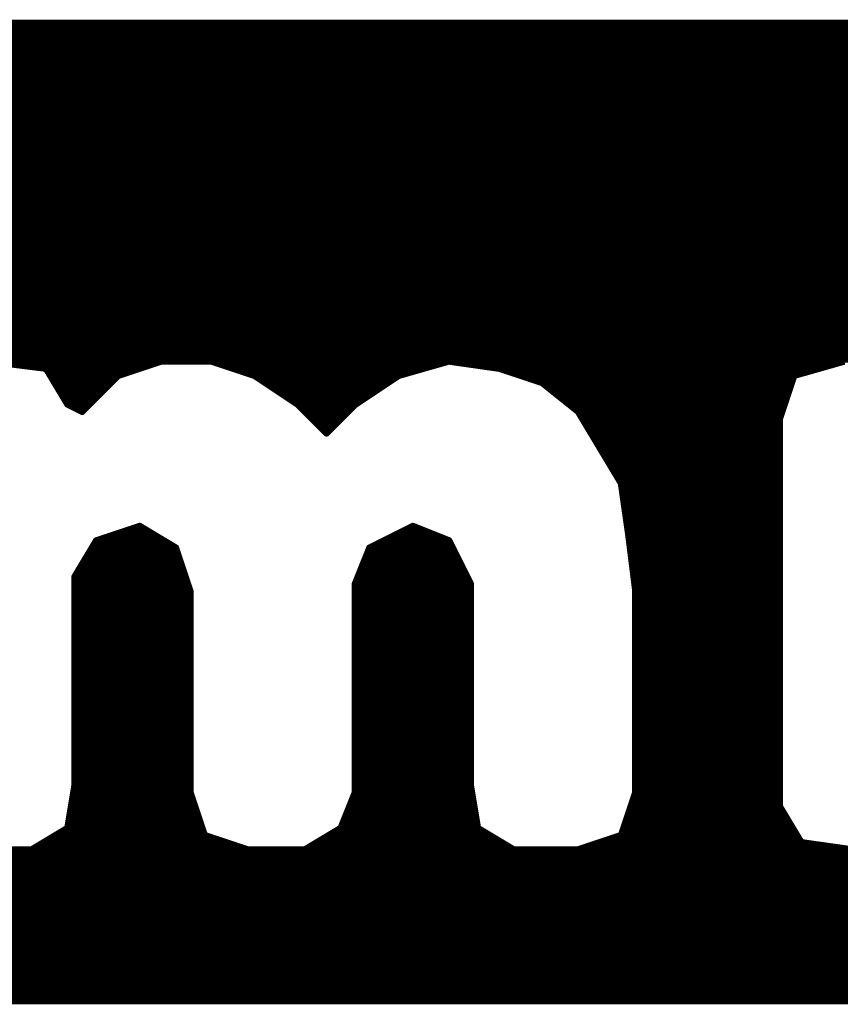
# Model space of a CAD drawing. Extents: x -35 to 35, y -57 to 81.
# Tile 37 of 153: x -6.26 to -5.12, y 1.98 to 3.35. Entities that reach past the tile are written whole.
import ezdxf

# ---------------------------------------------------------------- set-up
doc = ezdxf.new("R2010")
doc.units = 0
doc.layers.add('21', color=7, linetype='CONTINUOUS')

msp = doc.modelspace()

# ---------------------------------------------------------------- linework, layer by layer
at = {"layer": '21', "const_width": 0.01}
for points in [[(-9.041, 3.34), (-3.983, 3.34)], [(-4.032, 3.347), (-8.972, 3.347)], [(-9.104, 3.33), (-3.913, 3.33)], [(-9.1465, 3.32), (-3.871, 3.32)], [(-9.213, 3.3), (-3.811, 3.3)], [(-9.1815, 3.31), (-3.841, 3.31)], [(-9.243, 3.29), (-3.781, 3.29)], [(-9.286, 3.27), (-3.7465, 3.27)], [(-9.266, 3.28), (-3.7615, 3.28)], [(-9.306, 3.26), (-3.7315, 3.26)], [(-9.3225, 3.25), (-3.7165, 3.25)], [(-9.3525, 3.23), (-3.678, 3.23)], [(-9.3375, 3.24), (-3.698, 3.24)], [(-9.3675, 3.22), (-3.658, 3.22)], [(-9.3808, 3.21), (-3.645, 3.21)], [(-9.4058, 3.19), (-3.625, 3.19)], [(-9.3933, 3.2), (-3.635, 3.2)], [(-9.4183, 3.18), (-3.615, 3.18)], [(-6.901, 3.17), (-3.605, 3.17)], [(-6.871, 3.16), (-3.5933, 3.16)], [(-6.848, 3.15), (-3.5808, 3.15)], [(-6.828, 3.14), (-3.5683, 3.14)], [(-6.808, 3.13), (-3.5558, 3.13)], [(-6.795, 3.12), (-3.5464, 3.12)], [(-6.785, 3.11), (-3.5384, 3.11)], [(-6.775, 3.1), (-3.5304, 3.1)], [(-6.765, 3.09), (-3.5224, 3.09)], [(-6.755, 3.08), (-3.5144, 3.08)], [(-6.7464, 3.07), (-3.5073, 3.07)], [(-6.7384, 3.06), (-3.5007, 3.06)], [(-6.7304, 3.05), (-3.494, 3.05)], [(-6.7224, 3.04), (-3.4873, 3.04)], [(-6.7144, 3.03), (-3.4807, 3.03)], [(-6.7085, 3.02), (-3.474, 3.02)], [(-6.7035, 3.01), (-3.4685, 3.01)], [(-6.6985, 3), (-3.4635, 3)], [(-6.6935, 2.99), (-3.4585, 2.99)], [(-6.6885, 2.98), (-3.4535, 2.98)], [(-6.6835, 2.97), (-3.4485, 2.97)], [(-6.6797, 2.96), (-3.4435, 2.96)], [(-6.6763, 2.95), (-3.4385, 2.95)], [(-6.673, 2.94), (-3.4335, 2.94)], [(-6.6697, 2.93), (-3.4285, 2.93)], [(-6.6663, 2.92), (-3.4235, 2.92)], [(-6.663, 2.91), (-3.4185, 2.91)], [(-6.66, 2.9), (-3.4135, 2.9)], [(-6.6571, 2.89), (-3.41, 2.89)], [(-6.6543, 2.88), (-3.4071, 2.88)], [(-6.302, 2.877), (-6.222, 2.867)], [(-6.122, 2.857), (-6.062, 2.877)], [(-6.062, 2.877), (-5.992, 2.877)], [(-5.992, 2.877), (-5.932, 2.857)], [(-5.732, 2.857), (-5.662, 2.877)], [(-5.662, 2.877), (-5.592, 2.867)], [(-5.182, 2.857), (-5.112, 2.877)], [(-6.246, 2.87), (-6.083, 2.87)], [(-6.222, 2.867), (-6.192, 2.817)], [(-6.2178, 2.86), (-6.113, 2.86)], [(-5.971, 2.87), (-5.6865, 2.87)], [(-5.941, 2.86), (-5.7215, 2.86)], [(-5.613, 2.87), (-5.1365, 2.87)], [(-5.592, 2.867), (-5.532, 2.847)], [(-5.571, 2.86), (-5.1715, 2.86)], [(-6.2118, 2.85), (-6.129, 2.85)], [(-6.172, 2.807), (-6.122, 2.857)], [(-5.932, 2.857), (-5.872, 2.817)], [(-5.9215, 2.85), (-5.7425, 2.85)], [(-5.792, 2.817), (-5.732, 2.857)], [(-5.541, 2.85), (-5.1843, 2.85)], [(-5.532, 2.847), (-5.482, 2.807)], [(-5.202, 2.797), (-5.182, 2.857)], [(-6.2058, 2.84), (-6.139, 2.84)], [(-5.9065, 2.84), (-5.7575, 2.84)], [(-5.5232, 2.84), (-5.1877, 2.84)], [(-6.1998, 2.83), (-6.149, 2.83)], [(-6.1938, 2.82), (-6.159, 2.82)], [(-5.8915, 2.83), (-5.7725, 2.83)], [(-5.8765, 2.82), (-5.7875, 2.82)], [(-5.5108, 2.83), (-5.191, 2.83)], [(-5.4983, 2.82), (-5.1943, 2.82)], [(-6.192, 2.817), (-6.172, 2.807)], [(-6.178, 2.81), (-6.169, 2.81)], [(-5.872, 2.817), (-5.832, 2.777)], [(-5.865, 2.81), (-5.799, 2.81)], [(-5.832, 2.777), (-5.792, 2.817)], [(-5.4858, 2.81), (-5.1977, 2.81)], [(-5.482, 2.807), (-5.452, 2.757)], [(-5.855, 2.8), (-5.809, 2.8)], [(-5.845, 2.79), (-5.819, 2.79)], [(-5.4778, 2.8), (-5.201, 2.8)], [(-5.4718, 2.79), (-5.202, 2.79)], [(-5.202, 2.257), (-5.202, 2.797)], [(-5.835, 2.78), (-5.829, 2.78)], [(-5.4658, 2.78), (-5.202, 2.78)], [(-5.4598, 2.77), (-5.202, 2.77)], [(-5.4538, 2.76), (-5.202, 2.76)], [(-5.452, 2.757), (-5.422, 2.707)], [(-5.4478, 2.75), (-5.202, 2.75)], [(-5.4418, 2.74), (-5.202, 2.74)], [(-5.4358, 2.73), (-5.202, 2.73)], [(-5.4298, 2.72), (-5.202, 2.72)], [(-5.4238, 2.71), (-5.202, 2.71)], [(-5.422, 2.707), (-5.412, 2.637)], [(-5.421, 2.7), (-5.202, 2.7)], [(-5.4196, 2.69), (-5.202, 2.69)], [(-5.4181, 2.68), (-5.202, 2.68)], [(-5.4167, 2.67), (-5.202, 2.67)], [(-5.4153, 2.66), (-5.202, 2.66)], [(-6.092, 2.647), (-6.152, 2.627)], [(-6.113, 2.64), (-6.0803, 2.64)], [(-6.042, 2.617), (-6.092, 2.647)], [(-5.712, 2.647), (-5.772, 2.617)], [(-5.726, 2.64), (-5.6945, 2.64)], [(-5.662, 2.627), (-5.712, 2.647)], [(-5.4139, 2.65), (-5.202, 2.65)], [(-5.4124, 2.64), (-5.202, 2.64)], [(-6.152, 2.627), (-6.182, 2.577)], [(-6.143, 2.63), (-6.0637, 2.63)], [(-5.746, 2.63), (-5.6695, 2.63)], [(-5.632, 2.567), (-5.662, 2.627)], [(-5.412, 2.637), (-5.402, 2.557)], [(-5.4111, 2.63), (-5.202, 2.63)], [(-6.1562, 2.62), (-6.047, 2.62)], [(-6.022, 2.557), (-6.042, 2.617)], [(-5.772, 2.617), (-5.792, 2.567)], [(-5.766, 2.62), (-5.6585, 2.62)], [(-5.4099, 2.62), (-5.202, 2.62)], [(-6.1682, 2.6), (-6.0363, 2.6)], [(-6.1622, 2.61), (-6.0397, 2.61)], [(-5.7788, 2.6), (-5.6485, 2.6)], [(-5.7748, 2.61), (-5.6535, 2.61)], [(-5.4086, 2.61), (-5.202, 2.61)], [(-5.4074, 2.6), (-5.202, 2.6)], [(-6.1742, 2.59), (-6.033, 2.59)], [(-5.7828, 2.59), (-5.6435, 2.59)], [(-5.4061, 2.59), (-5.202, 2.59)], [(-6.182, 2.577), (-6.182, 2.287)], [(-6.1802, 2.58), (-6.0297, 2.58)], [(-5.7868, 2.58), (-5.6385, 2.58)], [(-5.4049, 2.58), (-5.202, 2.58)], [(-6.182, 2.57), (-6.0263, 2.57)], [(-6.182, 2.56), (-6.023, 2.56)], [(-6.022, 2.277), (-6.022, 2.557)], [(-5.792, 2.567), (-5.792, 2.277)], [(-5.792, 2.56), (-5.632, 2.56)], [(-5.7908, 2.57), (-5.6335, 2.57)], [(-5.632, 2.287), (-5.632, 2.567)], [(-5.4036, 2.57), (-5.202, 2.57)], [(-5.4024, 2.56), (-5.202, 2.56)], [(-5.402, 2.557), (-5.402, 2.277)], [(-6.182, 2.55), (-6.022, 2.55)], [(-5.792, 2.55), (-5.632, 2.55)], [(-5.402, 2.55), (-5.202, 2.55)], [(-6.182, 2.54), (-6.022, 2.54)], [(-6.182, 2.53), (-6.022, 2.53)], [(-5.792, 2.54), (-5.632, 2.54)], [(-5.792, 2.53), (-5.632, 2.53)], [(-5.402, 2.54), (-5.202, 2.54)], [(-5.402, 2.53), (-5.202, 2.53)], [(-6.182, 2.52), (-6.022, 2.52)], [(-5.792, 2.52), (-5.632, 2.52)], [(-5.402, 2.52), (-5.202, 2.52)], [(-6.182, 2.51), (-6.022, 2.51)], [(-5.792, 2.51), (-5.632, 2.51)], [(-5.402, 2.51), (-5.202, 2.51)], [(-6.182, 2.5), (-6.022, 2.5)], [(-6.182, 2.49), (-6.022, 2.49)], [(-5.792, 2.5), (-5.632, 2.5)], [(-5.792, 2.49), (-5.632, 2.49)], [(-5.402, 2.5), (-5.202, 2.5)], [(-5.402, 2.49), (-5.202, 2.49)], [(-6.182, 2.48), (-6.022, 2.48)], [(-5.792, 2.48), (-5.632, 2.48)], [(-5.402, 2.48), (-5.202, 2.48)], [(-6.182, 2.47), (-6.022, 2.47)], [(-5.792, 2.47), (-5.632, 2.47)], [(-5.402, 2.47), (-5.202, 2.47)], [(-6.182, 2.46), (-6.022, 2.46)], [(-6.182, 2.45), (-6.022, 2.45)], [(-5.792, 2.46), (-5.632, 2.46)], [(-5.792, 2.45), (-5.632, 2.45)], [(-5.402, 2.46), (-5.202, 2.46)], [(-5.402, 2.45), (-5.202, 2.45)], [(-6.182, 2.44), (-6.022, 2.44)], [(-5.792, 2.44), (-5.632, 2.44)], [(-5.402, 2.44), (-5.202, 2.44)], [(-6.182, 2.43), (-6.022, 2.43)], [(-6.182, 2.42), (-6.022, 2.42)], [(-5.792, 2.43), (-5.632, 2.43)], [(-5.792, 2.42), (-5.632, 2.42)], [(-5.402, 2.43), (-5.202, 2.43)], [(-5.402, 2.42), (-5.202, 2.42)], [(-6.182, 2.41), (-6.022, 2.41)], [(-5.792, 2.41), (-5.632, 2.41)], [(-5.402, 2.41), (-5.202, 2.41)], [(-6.182, 2.4), (-6.022, 2.4)], [(-5.792, 2.4), (-5.632, 2.4)], [(-5.402, 2.4), (-5.202, 2.4)], [(-6.182, 2.39), (-6.022, 2.39)], [(-6.182, 2.38), (-6.022, 2.38)], [(-5.792, 2.39), (-5.632, 2.39)], [(-5.792, 2.38), (-5.632, 2.38)], [(-5.402, 2.39), (-5.202, 2.39)], [(-5.402, 2.38), (-5.202, 2.38)], [(-6.182, 2.37), (-6.022, 2.37)], [(-5.792, 2.37), (-5.632, 2.37)], [(-5.402, 2.37), (-5.202, 2.37)], [(-6.182, 2.36), (-6.022, 2.36)], [(-5.792, 2.36), (-5.632, 2.36)], [(-5.402, 2.36), (-5.202, 2.36)], [(-6.182, 2.35), (-6.022, 2.35)], [(-6.182, 2.34), (-6.022, 2.34)], [(-5.792, 2.35), (-5.632, 2.35)], [(-5.792, 2.34), (-5.632, 2.34)], [(-5.402, 2.35), (-5.202, 2.35)], [(-5.402, 2.34), (-5.202, 2.34)], [(-6.182, 2.33), (-6.022, 2.33)], [(-5.792, 2.33), (-5.632, 2.33)], [(-5.402, 2.33), (-5.202, 2.33)], [(-6.182, 2.32), (-6.022, 2.32)], [(-5.792, 2.32), (-5.632, 2.32)], [(-5.402, 2.32), (-5.202, 2.32)], [(-6.182, 2.31), (-6.022, 2.31)], [(-6.182, 2.3), (-6.022, 2.3)], [(-5.792, 2.31), (-5.632, 2.31)], [(-5.792, 2.3), (-5.632, 2.3)], [(-5.402, 2.31), (-5.202, 2.31)], [(-5.402, 2.3), (-5.202, 2.3)], [(-6.182, 2.287), (-6.192, 2.227)], [(-6.182, 2.29), (-6.022, 2.29)], [(-5.792, 2.29), (-5.632, 2.29)], [(-5.622, 2.227), (-5.632, 2.287)], [(-5.402, 2.29), (-5.202, 2.29)], [(-6.1848, 2.27), (-6.0197, 2.27)], [(-6.1832, 2.28), (-6.022, 2.28)], [(-6.002, 2.217), (-6.022, 2.277)], [(-5.792, 2.277), (-5.812, 2.227)], [(-5.7948, 2.27), (-5.6292, 2.27)], [(-5.792, 2.28), (-5.6308, 2.28)], [(-5.402, 2.277), (-5.422, 2.217)], [(-5.4043, 2.27), (-5.332, 2.27)], [(-5.402, 2.28), (-5.202, 2.28)], [(-5.402, 2.277), (-5.202, 2.257)], [(-5.202, 2.257), (-5.402, 2.277)], [(-5.332, 2.27), (-5.202, 2.27)], [(-6.1865, 2.26), (-6.0163, 2.26)], [(-5.7988, 2.26), (-5.6275, 2.26)], [(-5.4077, 2.26), (-5.232, 2.26)], [(-5.232, 2.26), (-5.202, 2.26)], [(-5.172, 2.207), (-5.202, 2.257)], [(-6.1882, 2.25), (-6.013, 2.25)], [(-5.8028, 2.25), (-5.6258, 2.25)], [(-5.411, 2.25), (-5.1978, 2.25)], [(-6.1915, 2.23), (-6.0063, 2.23)], [(-6.1898, 2.24), (-6.0097, 2.24)], [(-5.8108, 2.23), (-5.6225, 2.23)], [(-5.8068, 2.24), (-5.6242, 2.24)], [(-5.4177, 2.23), (-5.1858, 2.23)], [(-5.4143, 2.24), (-5.1918, 2.24)], [(-6.192, 2.227), (-6.242, 2.197)], [(-6.2037, 2.22), (-6.003, 2.22)], [(-5.942, 2.197), (-6.002, 2.217)], [(-5.812, 2.227), (-5.862, 2.197)], [(-5.8237, 2.22), (-5.6103, 2.22)], [(-5.572, 2.197), (-5.622, 2.227)], [(-5.422, 2.217), (-5.482, 2.197)], [(-5.421, 2.22), (-5.1798, 2.22)], [(-6.2203, 2.21), (-5.981, 2.21)], [(-5.8403, 2.21), (-5.5937, 2.21)], [(-5.443, 2.21), (-5.1738, 2.21)], [(-5.102, 2.197), (-5.172, 2.207)], [(-8.7098, 2.19), (-3.5708, 2.19)], [(-6.242, 2.197), (-6.332, 2.197)], [(-6.237, 2.2), (-5.951, 2.2)], [(-5.862, 2.197), (-5.942, 2.197)], [(-5.857, 2.2), (-5.577, 2.2)], [(-5.482, 2.197), (-5.572, 2.197)], [(-5.473, 2.2), (-5.123, 2.2)], [(-8.7202, 2.18), (-3.5833, 2.18)], [(-8.7411, 2.16), (-3.6082, 2.16)], [(-8.7307, 2.17), (-3.5958, 2.17)], [(-8.7516, 2.15), (-3.6208, 2.15)], [(-8.762, 2.14), (-3.6333, 2.14)], [(-8.783, 2.12), (-3.6583, 2.12)], [(-8.7725, 2.13), (-3.6458, 2.13)], [(-8.7934, 2.11), (-3.6725, 2.11)], [(-8.8039, 2.1), (-3.6875, 2.1)], [(-8.8248, 2.08), (-3.7175, 2.08)], [(-8.8143, 2.09), (-3.7025, 2.09)], [(-8.8352, 2.07), (-3.736, 2.07)], [(-8.8561, 2.05), (-3.776, 2.05)], [(-8.8457, 2.06), (-3.756, 2.06)], [(-8.8666, 2.04), (-3.803, 2.04)], [(-8.877, 2.03), (-3.833, 2.03)], [(-8.898, 2.01), (-3.9015, 2.01)], [(-8.8875, 2.02), (-3.8665, 2.02)], [(-8.9084, 2), (-3.954, 2)], [(-8.922, 1.987), (-4.042, 1.987)], [(-8.9189, 1.99), (-4.021, 1.99)]]:
    msp.add_lwpolyline(points, dxfattribs=at)
at = {"layer": '21', "const_width": 0.005}
for points in [[(-6.062, 2.8795, 1), (-6.062, 2.8745)], [(-6.0612, 2.8746, 1), (-6.0628, 2.8794)], [(-5.9912, 2.8794, 1), (-5.9928, 2.8746)], [(-5.992, 2.8745, 1), (-5.992, 2.8795)], [(-5.6616, 2.8795, 1), (-5.6624, 2.8745)], [(-5.6613, 2.8746, 1), (-5.6627, 2.8794)], [(-6.246, 2.8725, 1), (-6.246, 2.8675)], [(-6.2199, 2.8683, 1), (-6.2241, 2.8657)], [(-6.2223, 2.8645, 1), (-6.2217, 2.8695)], [(-6.2178, 2.8625, 1), (-6.2178, 2.8575)], [(-6.113, 2.8575, 1), (-6.113, 2.8625)], [(-6.083, 2.8675, 1), (-6.083, 2.8725)], [(-5.971, 2.8725, 1), (-5.971, 2.8675)], [(-5.941, 2.8625, 1), (-5.941, 2.8575)], [(-5.7215, 2.8575, 1), (-5.7215, 2.8625)], [(-5.6865, 2.8675, 1), (-5.6865, 2.8725)], [(-5.613, 2.8725, 1), (-5.613, 2.8675)], [(-5.5912, 2.8694, 1), (-5.5928, 2.8646)], [(-5.5924, 2.8645, 1), (-5.5916, 2.8695)], [(-5.571, 2.8625, 1), (-5.571, 2.8575)], [(-5.1715, 2.8575, 1), (-5.1715, 2.8625)], [(-5.1365, 2.8675, 1), (-5.1365, 2.8725)], [(-6.2118, 2.8525, 1), (-6.2118, 2.8475)], [(-6.129, 2.8475, 1), (-6.129, 2.8525)], [(-6.1228, 2.8594, 1), (-6.1212, 2.8546)], [(-6.1202, 2.8552, 1), (-6.1238, 2.8588)], [(-5.9306, 2.8591, 1), (-5.9334, 2.8549)], [(-5.9328, 2.8546, 1), (-5.9312, 2.8594)], [(-5.9215, 2.8525, 1), (-5.9215, 2.8475)], [(-5.7425, 2.8475, 1), (-5.7425, 2.8525)], [(-5.7327, 2.8594, 1), (-5.7313, 2.8546)], [(-5.7306, 2.8549, 1), (-5.7334, 2.8591)], [(-5.541, 2.8525, 1), (-5.541, 2.8475)], [(-5.5304, 2.849, 1), (-5.5336, 2.845)], [(-5.5328, 2.8446, 1), (-5.5312, 2.8494)], [(-5.1827, 2.8594, 1), (-5.1813, 2.8546)], [(-5.1796, 2.8562, 1), (-5.1844, 2.8578)], [(-5.1843, 2.8475, 1), (-5.1843, 2.8525)], [(-6.2058, 2.8425, 1), (-6.2058, 2.8375)], [(-6.139, 2.8375, 1), (-6.139, 2.8425)], [(-5.9065, 2.8425, 1), (-5.9065, 2.8375)], [(-5.7575, 2.8375, 1), (-5.7575, 2.8425)], [(-5.5232, 2.8425, 1), (-5.5232, 2.8375)], [(-5.1877, 2.8375, 1), (-5.1877, 2.8425)], [(-6.1998, 2.8325, 1), (-6.1998, 2.8275)], [(-6.1938, 2.8225, 1), (-6.1938, 2.8175)], [(-6.159, 2.8175, 1), (-6.159, 2.8225)], [(-6.149, 2.8275, 1), (-6.149, 2.8325)], [(-5.8915, 2.8325, 1), (-5.8915, 2.8275)], [(-5.8765, 2.8225, 1), (-5.8765, 2.8175)], [(-5.7875, 2.8175, 1), (-5.7875, 2.8225)], [(-5.7725, 2.8275, 1), (-5.7725, 2.8325)], [(-5.5108, 2.8325, 1), (-5.5108, 2.8275)], [(-5.4983, 2.8225, 1), (-5.4983, 2.8175)], [(-5.1943, 2.8175, 1), (-5.1943, 2.8225)], [(-5.191, 2.8275, 1), (-5.191, 2.8325)], [(-6.1909, 2.8192, 1), (-6.1931, 2.8148)], [(-6.1941, 2.8157, 1), (-6.1899, 2.8183)], [(-6.178, 2.8125, 1), (-6.178, 2.8075)], [(-6.1738, 2.8088, 1), (-6.1702, 2.8052)], [(-6.1731, 2.8048, 1), (-6.1709, 2.8092)], [(-6.169, 2.8075, 1), (-6.169, 2.8125)], [(-5.8702, 2.8188, 1), (-5.8738, 2.8152)], [(-5.8734, 2.8149, 1), (-5.8706, 2.8191)], [(-5.865, 2.8125, 1), (-5.865, 2.8075)], [(-5.799, 2.8075, 1), (-5.799, 2.8125)], [(-5.7934, 2.8191, 1), (-5.7906, 2.8149)], [(-5.7902, 2.8152, 1), (-5.7938, 2.8188)], [(-5.4858, 2.8125, 1), (-5.4858, 2.8075)], [(-5.4799, 2.8083, 1), (-5.4841, 2.8057)], [(-5.4836, 2.805, 1), (-5.4804, 2.809)], [(-5.1977, 2.8075, 1), (-5.1977, 2.8125)], [(-5.855, 2.8025, 1), (-5.855, 2.7975)], [(-5.845, 2.7925, 1), (-5.845, 2.7875)], [(-5.819, 2.7875, 1), (-5.819, 2.7925)], [(-5.809, 2.7975, 1), (-5.809, 2.8025)], [(-5.4778, 2.8025, 1), (-5.4778, 2.7975)], [(-5.4718, 2.7925, 1), (-5.4718, 2.7875)], [(-5.1995, 2.797, 1), (-5.2045, 2.797)], [(-5.2044, 2.7978, 1), (-5.1996, 2.7962)], [(-5.202, 2.7875, 1), (-5.202, 2.7925)], [(-5.201, 2.7975, 1), (-5.201, 2.8025)], [(-5.835, 2.7825, 1), (-5.835, 2.7775)], [(-5.8338, 2.7788, 1), (-5.8302, 2.7752)], [(-5.8338, 2.7752, 1), (-5.8302, 2.7788)], [(-5.829, 2.7775, 1), (-5.829, 2.7825)], [(-5.4658, 2.7825, 1), (-5.4658, 2.7775)], [(-5.202, 2.7775, 1), (-5.202, 2.7825)], [(-5.4598, 2.7725, 1), (-5.4598, 2.7675)], [(-5.202, 2.7675, 1), (-5.202, 2.7725)], [(-5.4538, 2.7625, 1), (-5.4538, 2.7575)], [(-5.4499, 2.7583, 1), (-5.4541, 2.7557)], [(-5.4541, 2.7557, 1), (-5.4499, 2.7583)], [(-5.4478, 2.7525, 1), (-5.4478, 2.7475)], [(-5.202, 2.7575, 1), (-5.202, 2.7625)], [(-5.202, 2.7475, 1), (-5.202, 2.7525)], [(-5.4418, 2.7425, 1), (-5.4418, 2.7375)], [(-5.202, 2.7375, 1), (-5.202, 2.7425)], [(-5.4358, 2.7325, 1), (-5.4358, 2.7275)], [(-5.202, 2.7275, 1), (-5.202, 2.7325)], [(-5.4298, 2.7225, 1), (-5.4298, 2.7175)], [(-5.4238, 2.7125, 1), (-5.4238, 2.7075)], [(-5.202, 2.7175, 1), (-5.202, 2.7225)], [(-5.202, 2.7075, 1), (-5.202, 2.7125)], [(-5.4195, 2.7074, 1), (-5.4245, 2.7066)], [(-5.4241, 2.7057, 1), (-5.4199, 2.7083)], [(-5.421, 2.7025, 1), (-5.421, 2.6975)], [(-5.202, 2.6975, 1), (-5.202, 2.7025)], [(-5.4196, 2.6925, 1), (-5.4196, 2.6875)], [(-5.202, 2.6875, 1), (-5.202, 2.6925)], [(-5.4181, 2.6825, 1), (-5.4181, 2.6775)], [(-5.4167, 2.6725, 1), (-5.4167, 2.6675)], [(-5.202, 2.6775, 1), (-5.202, 2.6825)], [(-5.202, 2.6675, 1), (-5.202, 2.6725)], [(-5.4153, 2.6625, 1), (-5.4153, 2.6575)], [(-5.202, 2.6575, 1), (-5.202, 2.6625)], [(-6.113, 2.6425, 1), (-6.113, 2.6375)], [(-6.0907, 2.6491, 1), (-6.0933, 2.6449)], [(-6.0912, 2.6446, 1), (-6.0928, 2.6494)], [(-6.0803, 2.6375, 1), (-6.0803, 2.6425)], [(-5.726, 2.6425, 1), (-5.726, 2.6375)], [(-5.7111, 2.6493, 1), (-5.7129, 2.6447)], [(-5.7109, 2.6448, 1), (-5.7131, 2.6492)], [(-5.6945, 2.6375, 1), (-5.6945, 2.6425)], [(-5.4139, 2.6525, 1), (-5.4139, 2.6475)], [(-5.4124, 2.6425, 1), (-5.4124, 2.6375)], [(-5.202, 2.6475, 1), (-5.202, 2.6525)], [(-5.202, 2.6375, 1), (-5.202, 2.6425)], [(-6.1528, 2.6294, 1), (-6.1512, 2.6246)], [(-6.1499, 2.6257, 1), (-6.1541, 2.6283)], [(-6.143, 2.6325, 1), (-6.143, 2.6275)], [(-6.0637, 2.6275, 1), (-6.0637, 2.6325)], [(-5.746, 2.6325, 1), (-5.746, 2.6275)], [(-5.6695, 2.6275, 1), (-5.6695, 2.6325)], [(-5.6598, 2.6281, 1), (-5.6642, 2.6259)], [(-5.6629, 2.6247, 1), (-5.6611, 2.6293)], [(-5.4095, 2.6373, 1), (-5.4145, 2.6367)], [(-5.4145, 2.6366, 1), (-5.4095, 2.6374)], [(-5.4111, 2.6325, 1), (-5.4111, 2.6275)], [(-5.202, 2.6275, 1), (-5.202, 2.6325)], [(-6.1562, 2.6225, 1), (-6.1562, 2.6175)], [(-6.047, 2.6175, 1), (-6.047, 2.6225)], [(-6.0396, 2.6178, 1), (-6.0444, 2.6162)], [(-6.0433, 2.6149, 1), (-6.0407, 2.6191)], [(-5.7731, 2.6192, 1), (-5.7709, 2.6148)], [(-5.7697, 2.6161, 1), (-5.7743, 2.6179)], [(-5.766, 2.6225, 1), (-5.766, 2.6175)], [(-5.6585, 2.6175, 1), (-5.6585, 2.6225)], [(-5.4099, 2.6225, 1), (-5.4099, 2.6175)], [(-5.202, 2.6175, 1), (-5.202, 2.6225)], [(-6.1682, 2.6025, 1), (-6.1682, 2.5975)], [(-6.1622, 2.6125, 1), (-6.1622, 2.6075)], [(-6.0397, 2.6075, 1), (-6.0397, 2.6125)], [(-6.0363, 2.5975, 1), (-6.0363, 2.6025)], [(-5.7788, 2.6025, 1), (-5.7788, 2.5975)], [(-5.7748, 2.6125, 1), (-5.7748, 2.6075)], [(-5.6535, 2.6075, 1), (-5.6535, 2.6125)], [(-5.6485, 2.5975, 1), (-5.6485, 2.6025)], [(-5.4086, 2.6125, 1), (-5.4086, 2.6075)], [(-5.4074, 2.6025, 1), (-5.4074, 2.5975)], [(-5.202, 2.6075, 1), (-5.202, 2.6125)], [(-5.202, 2.5975, 1), (-5.202, 2.6025)], [(-6.1742, 2.5925, 1), (-6.1742, 2.5875)], [(-6.033, 2.5875, 1), (-6.033, 2.5925)], [(-5.7828, 2.5925, 1), (-5.7828, 2.5875)], [(-5.6435, 2.5875, 1), (-5.6435, 2.5925)], [(-5.4061, 2.5925, 1), (-5.4061, 2.5875)], [(-5.202, 2.5875, 1), (-5.202, 2.5925)], [(-6.1795, 2.577, 1), (-6.1845, 2.577)], [(-6.1841, 2.5783, 1), (-6.1799, 2.5757)], [(-6.1802, 2.5825, 1), (-6.1802, 2.5775)], [(-6.0297, 2.5775, 1), (-6.0297, 2.5825)], [(-5.7868, 2.5825, 1), (-5.7868, 2.5775)], [(-5.6385, 2.5775, 1), (-5.6385, 2.5825)], [(-5.4049, 2.5825, 1), (-5.4049, 2.5775)], [(-5.202, 2.5775, 1), (-5.202, 2.5825)], [(-6.182, 2.5725, 1), (-6.182, 2.5675)], [(-6.182, 2.5625, 1), (-6.182, 2.5575)], [(-6.0263, 2.5675, 1), (-6.0263, 2.5725)], [(-6.0195, 2.557, 1), (-6.0245, 2.557)], [(-6.023, 2.5575, 1), (-6.023, 2.5625)], [(-5.7895, 2.567, 1), (-5.7945, 2.567)], [(-5.7943, 2.5679, 1), (-5.7897, 2.5661)], [(-5.792, 2.5625, 1), (-5.792, 2.5575)], [(-5.7908, 2.5725, 1), (-5.7908, 2.5675)], [(-5.6295, 2.567, 1), (-5.6345, 2.567)], [(-5.6342, 2.5659, 1), (-5.6298, 2.5681)], [(-5.6335, 2.5675, 1), (-5.6335, 2.5725)], [(-5.632, 2.5575, 1), (-5.632, 2.5625)], [(-5.4036, 2.5725, 1), (-5.4036, 2.5675)], [(-5.4024, 2.5625, 1), (-5.4024, 2.5575)], [(-5.3995, 2.557, 1), (-5.4045, 2.557)], [(-5.202, 2.5675, 1), (-5.202, 2.5725)], [(-5.202, 2.5575, 1), (-5.202, 2.5625)], [(-6.182, 2.5525, 1), (-6.182, 2.5475)], [(-6.0244, 2.5562, 1), (-6.0196, 2.5578)], [(-6.022, 2.5475, 1), (-6.022, 2.5525)], [(-5.792, 2.5525, 1), (-5.792, 2.5475)], [(-5.632, 2.5475, 1), (-5.632, 2.5525)], [(-5.4045, 2.5567, 1), (-5.3995, 2.5573)], [(-5.402, 2.5525, 1), (-5.402, 2.5475)], [(-5.202, 2.5475, 1), (-5.202, 2.5525)], [(-6.182, 2.5425, 1), (-6.182, 2.5375)], [(-6.182, 2.5325, 1), (-6.182, 2.5275)], [(-6.022, 2.5375, 1), (-6.022, 2.5425)], [(-6.022, 2.5275, 1), (-6.022, 2.5325)], [(-5.792, 2.5425, 1), (-5.792, 2.5375)], [(-5.792, 2.5325, 1), (-5.792, 2.5275)], [(-5.632, 2.5375, 1), (-5.632, 2.5425)], [(-5.632, 2.5275, 1), (-5.632, 2.5325)], [(-5.402, 2.5425, 1), (-5.402, 2.5375)], [(-5.402, 2.5325, 1), (-5.402, 2.5275)], [(-5.202, 2.5375, 1), (-5.202, 2.5425)], [(-5.202, 2.5275, 1), (-5.202, 2.5325)], [(-6.182, 2.5225, 1), (-6.182, 2.5175)], [(-6.022, 2.5175, 1), (-6.022, 2.5225)], [(-5.792, 2.5225, 1), (-5.792, 2.5175)], [(-5.632, 2.5175, 1), (-5.632, 2.5225)], [(-5.402, 2.5225, 1), (-5.402, 2.5175)], [(-5.202, 2.5175, 1), (-5.202, 2.5225)], [(-6.182, 2.5125, 1), (-6.182, 2.5075)], [(-6.022, 2.5075, 1), (-6.022, 2.5125)], [(-5.792, 2.5125, 1), (-5.792, 2.5075)], [(-5.632, 2.5075, 1), (-5.632, 2.5125)], [(-5.402, 2.5125, 1), (-5.402, 2.5075)], [(-5.202, 2.5075, 1), (-5.202, 2.5125)], [(-6.182, 2.5025, 1), (-6.182, 2.4975)], [(-6.182, 2.4925, 1), (-6.182, 2.4875)], [(-6.022, 2.4975, 1), (-6.022, 2.5025)], [(-6.022, 2.4875, 1), (-6.022, 2.4925)], [(-5.792, 2.5025, 1), (-5.792, 2.4975)], [(-5.792, 2.4925, 1), (-5.792, 2.4875)], [(-5.632, 2.4975, 1), (-5.632, 2.5025)], [(-5.632, 2.4875, 1), (-5.632, 2.4925)], [(-5.402, 2.5025, 1), (-5.402, 2.4975)], [(-5.402, 2.4925, 1), (-5.402, 2.4875)], [(-5.202, 2.4975, 1), (-5.202, 2.5025)], [(-5.202, 2.4875, 1), (-5.202, 2.4925)], [(-6.182, 2.4825, 1), (-6.182, 2.4775)], [(-6.022, 2.4775, 1), (-6.022, 2.4825)], [(-5.792, 2.4825, 1), (-5.792, 2.4775)], [(-5.632, 2.4775, 1), (-5.632, 2.4825)], [(-5.402, 2.4825, 1), (-5.402, 2.4775)], [(-5.202, 2.4775, 1), (-5.202, 2.4825)], [(-6.182, 2.4725, 1), (-6.182, 2.4675)], [(-6.022, 2.4675, 1), (-6.022, 2.4725)], [(-5.792, 2.4725, 1), (-5.792, 2.4675)], [(-5.632, 2.4675, 1), (-5.632, 2.4725)], [(-5.402, 2.4725, 1), (-5.402, 2.4675)], [(-5.202, 2.4675, 1), (-5.202, 2.4725)], [(-6.182, 2.4625, 1), (-6.182, 2.4575)], [(-6.182, 2.4525, 1), (-6.182, 2.4475)], [(-6.022, 2.4575, 1), (-6.022, 2.4625)], [(-6.022, 2.4475, 1), (-6.022, 2.4525)], [(-5.792, 2.4625, 1), (-5.792, 2.4575)], [(-5.792, 2.4525, 1), (-5.792, 2.4475)], [(-5.632, 2.4575, 1), (-5.632, 2.4625)], [(-5.632, 2.4475, 1), (-5.632, 2.4525)], [(-5.402, 2.4625, 1), (-5.402, 2.4575)], [(-5.402, 2.4525, 1), (-5.402, 2.4475)], [(-5.202, 2.4575, 1), (-5.202, 2.4625)], [(-5.202, 2.4475, 1), (-5.202, 2.4525)], [(-6.182, 2.4425, 1), (-6.182, 2.4375)], [(-6.022, 2.4375, 1), (-6.022, 2.4425)], [(-5.792, 2.4425, 1), (-5.792, 2.4375)], [(-5.632, 2.4375, 1), (-5.632, 2.4425)], [(-5.402, 2.4425, 1), (-5.402, 2.4375)], [(-5.202, 2.4375, 1), (-5.202, 2.4425)], [(-6.182, 2.4325, 1), (-6.182, 2.4275)], [(-6.182, 2.4225, 1), (-6.182, 2.4175)], [(-6.022, 2.4275, 1), (-6.022, 2.4325)], [(-6.022, 2.4175, 1), (-6.022, 2.4225)], [(-5.792, 2.4325, 1), (-5.792, 2.4275)], [(-5.792, 2.4225, 1), (-5.792, 2.4175)], [(-5.632, 2.4275, 1), (-5.632, 2.4325)], [(-5.632, 2.4175, 1), (-5.632, 2.4225)], [(-5.402, 2.4325, 1), (-5.402, 2.4275)], [(-5.402, 2.4225, 1), (-5.402, 2.4175)], [(-5.202, 2.4275, 1), (-5.202, 2.4325)], [(-5.202, 2.4175, 1), (-5.202, 2.4225)], [(-6.182, 2.4125, 1), (-6.182, 2.4075)], [(-6.022, 2.4075, 1), (-6.022, 2.4125)], [(-5.792, 2.4125, 1), (-5.792, 2.4075)], [(-5.632, 2.4075, 1), (-5.632, 2.4125)], [(-5.402, 2.4125, 1), (-5.402, 2.4075)], [(-5.202, 2.4075, 1), (-5.202, 2.4125)], [(-6.182, 2.4025, 1), (-6.182, 2.3975)], [(-6.022, 2.3975, 1), (-6.022, 2.4025)], [(-5.792, 2.4025, 1), (-5.792, 2.3975)], [(-5.632, 2.3975, 1), (-5.632, 2.4025)], [(-5.402, 2.4025, 1), (-5.402, 2.3975)], [(-5.202, 2.3975, 1), (-5.202, 2.4025)], [(-6.182, 2.3925, 1), (-6.182, 2.3875)], [(-6.182, 2.3825, 1), (-6.182, 2.3775)], [(-6.022, 2.3875, 1), (-6.022, 2.3925)], [(-6.022, 2.3775, 1), (-6.022, 2.3825)], [(-5.792, 2.3925, 1), (-5.792, 2.3875)], [(-5.792, 2.3825, 1), (-5.792, 2.3775)], [(-5.632, 2.3875, 1), (-5.632, 2.3925)], [(-5.632, 2.3775, 1), (-5.632, 2.3825)], [(-5.402, 2.3925, 1), (-5.402, 2.3875)], [(-5.402, 2.3825, 1), (-5.402, 2.3775)], [(-5.202, 2.3875, 1), (-5.202, 2.3925)], [(-5.202, 2.3775, 1), (-5.202, 2.3825)], [(-6.182, 2.3725, 1), (-6.182, 2.3675)], [(-6.022, 2.3675, 1), (-6.022, 2.3725)], [(-5.792, 2.3725, 1), (-5.792, 2.3675)], [(-5.632, 2.3675, 1), (-5.632, 2.3725)], [(-5.402, 2.3725, 1), (-5.402, 2.3675)], [(-5.202, 2.3675, 1), (-5.202, 2.3725)], [(-6.182, 2.3625, 1), (-6.182, 2.3575)], [(-6.022, 2.3575, 1), (-6.022, 2.3625)], [(-5.792, 2.3625, 1), (-5.792, 2.3575)], [(-5.632, 2.3575, 1), (-5.632, 2.3625)], [(-5.402, 2.3625, 1), (-5.402, 2.3575)], [(-5.202, 2.3575, 1), (-5.202, 2.3625)], [(-6.182, 2.3525, 1), (-6.182, 2.3475)], [(-6.182, 2.3425, 1), (-6.182, 2.3375)], [(-6.022, 2.3475, 1), (-6.022, 2.3525)], [(-6.022, 2.3375, 1), (-6.022, 2.3425)], [(-5.792, 2.3525, 1), (-5.792, 2.3475)], [(-5.792, 2.3425, 1), (-5.792, 2.3375)], [(-5.632, 2.3475, 1), (-5.632, 2.3525)], [(-5.632, 2.3375, 1), (-5.632, 2.3425)], [(-5.402, 2.3525, 1), (-5.402, 2.3475)], [(-5.402, 2.3425, 1), (-5.402, 2.3375)], [(-5.202, 2.3475, 1), (-5.202, 2.3525)], [(-5.202, 2.3375, 1), (-5.202, 2.3425)], [(-6.182, 2.3325, 1), (-6.182, 2.3275)], [(-6.022, 2.3275, 1), (-6.022, 2.3325)], [(-5.792, 2.3325, 1), (-5.792, 2.3275)], [(-5.632, 2.3275, 1), (-5.632, 2.3325)], [(-5.402, 2.3325, 1), (-5.402, 2.3275)], [(-5.202, 2.3275, 1), (-5.202, 2.3325)], [(-6.182, 2.3225, 1), (-6.182, 2.3175)], [(-6.022, 2.3175, 1), (-6.022, 2.3225)], [(-5.792, 2.3225, 1), (-5.792, 2.3175)], [(-5.632, 2.3175, 1), (-5.632, 2.3225)], [(-5.402, 2.3225, 1), (-5.402, 2.3175)], [(-5.202, 2.3175, 1), (-5.202, 2.3225)], [(-6.182, 2.3125, 1), (-6.182, 2.3075)], [(-6.182, 2.3025, 1), (-6.182, 2.2975)], [(-6.022, 2.3075, 1), (-6.022, 2.3125)], [(-6.022, 2.2975, 1), (-6.022, 2.3025)], [(-5.792, 2.3125, 1), (-5.792, 2.3075)], [(-5.792, 2.3025, 1), (-5.792, 2.2975)], [(-5.632, 2.3075, 1), (-5.632, 2.3125)], [(-5.632, 2.2975, 1), (-5.632, 2.3025)], [(-5.402, 2.3125, 1), (-5.402, 2.3075)], [(-5.402, 2.3025, 1), (-5.402, 2.2975)], [(-5.202, 2.3075, 1), (-5.202, 2.3125)], [(-5.202, 2.2975, 1), (-5.202, 2.3025)], [(-6.182, 2.2925, 1), (-6.182, 2.2875)], [(-6.1795, 2.2866, 1), (-6.1845, 2.2874)], [(-6.1845, 2.287, 1), (-6.1795, 2.287)], [(-6.022, 2.2875, 1), (-6.022, 2.2925)], [(-5.792, 2.2925, 1), (-5.792, 2.2875)], [(-5.6295, 2.2874, 1), (-5.6345, 2.2866)], [(-5.6345, 2.287, 1), (-5.6295, 2.287)], [(-5.632, 2.2875, 1), (-5.632, 2.2925)], [(-5.402, 2.2925, 1), (-5.402, 2.2875)], [(-5.202, 2.2875, 1), (-5.202, 2.2925)], [(-6.1848, 2.2725, 1), (-6.1848, 2.2675)], [(-6.1832, 2.2825, 1), (-6.1832, 2.2775)], [(-6.0196, 2.2778, 1), (-6.0244, 2.2762)], [(-6.0245, 2.277, 1), (-6.0195, 2.277)], [(-6.022, 2.2775, 1), (-6.022, 2.2825)], [(-6.0197, 2.2675, 1), (-6.0197, 2.2725)], [(-5.7948, 2.2725, 1), (-5.7948, 2.2675)], [(-5.792, 2.2825, 1), (-5.792, 2.2775)], [(-5.7945, 2.277, 1), (-5.7895, 2.277)], [(-5.7897, 2.2761, 1), (-5.7943, 2.2779)], [(-5.6308, 2.2775, 1), (-5.6308, 2.2825)], [(-5.6292, 2.2675, 1), (-5.6292, 2.2725)], [(-5.4043, 2.2725, 1), (-5.4043, 2.2675)], [(-5.402, 2.2825, 1), (-5.402, 2.2775)], [(-5.4018, 2.2795, 1), (-5.4022, 2.2745)], [(-5.4018, 2.2795, 1), (-5.4022, 2.2745)], [(-5.4045, 2.277, 1), (-5.3995, 2.277)], [(-5.3996, 2.2762, 1), (-5.4044, 2.2778)], [(-5.332, 2.2725, 1), (-5.332, 2.2675)], [(-5.332, 2.2675, 1), (-5.332, 2.2725)], [(-5.202, 2.2775, 1), (-5.202, 2.2825)], [(-5.202, 2.2675, 1), (-5.202, 2.2725)], [(-6.1865, 2.2625, 1), (-6.1865, 2.2575)], [(-6.0163, 2.2575, 1), (-6.0163, 2.2625)], [(-5.7988, 2.2625, 1), (-5.7988, 2.2575)], [(-5.6275, 2.2575, 1), (-5.6275, 2.2625)], [(-5.4077, 2.2625, 1), (-5.4077, 2.2575)], [(-5.232, 2.2625, 1), (-5.232, 2.2575)], [(-5.232, 2.2575, 1), (-5.232, 2.2625)], [(-5.1999, 2.2583, 1), (-5.2041, 2.2557)], [(-5.2022, 2.2545, 1), (-5.2018, 2.2595)], [(-5.2022, 2.2545, 1), (-5.2018, 2.2595)], [(-5.202, 2.2575, 1), (-5.202, 2.2625)], [(-6.1882, 2.2525, 1), (-6.1882, 2.2475)], [(-6.013, 2.2475, 1), (-6.013, 2.2525)], [(-5.8028, 2.2525, 1), (-5.8028, 2.2475)], [(-5.6258, 2.2475, 1), (-5.6258, 2.2525)], [(-5.411, 2.2525, 1), (-5.411, 2.2475)], [(-5.2045, 2.257, 1), (-5.1995, 2.257)], [(-5.1978, 2.2475, 1), (-5.1978, 2.2525)], [(-6.1915, 2.2325, 1), (-6.1915, 2.2275)], [(-6.1898, 2.2425, 1), (-6.1898, 2.2375)], [(-6.0097, 2.2375, 1), (-6.0097, 2.2425)], [(-6.0063, 2.2275, 1), (-6.0063, 2.2325)], [(-5.8108, 2.2325, 1), (-5.8108, 2.2275)], [(-5.8068, 2.2425, 1), (-5.8068, 2.2375)], [(-5.6242, 2.2375, 1), (-5.6242, 2.2425)], [(-5.6225, 2.2275, 1), (-5.6225, 2.2325)], [(-5.4177, 2.2325, 1), (-5.4177, 2.2275)], [(-5.4143, 2.2425, 1), (-5.4143, 2.2375)], [(-5.1918, 2.2375, 1), (-5.1918, 2.2425)], [(-5.1858, 2.2275, 1), (-5.1858, 2.2325)], [(-6.2037, 2.2225, 1), (-6.2037, 2.2175)], [(-6.1945, 2.2274, 1), (-6.1895, 2.2266)], [(-6.1907, 2.2249, 1), (-6.1933, 2.2291)], [(-6.0012, 2.2194, 1), (-6.0028, 2.2146)], [(-6.0044, 2.2162, 1), (-5.9996, 2.2178)], [(-6.003, 2.2175, 1), (-6.003, 2.2225)], [(-5.8237, 2.2225, 1), (-5.8237, 2.2175)], [(-5.8143, 2.2279, 1), (-5.8097, 2.2261)], [(-5.8107, 2.2249, 1), (-5.8133, 2.2291)], [(-5.6207, 2.2291, 1), (-5.6233, 2.2249)], [(-5.6245, 2.2266, 1), (-5.6195, 2.2274)], [(-5.6103, 2.2175, 1), (-5.6103, 2.2225)], [(-5.4244, 2.2178, 1), (-5.4196, 2.2162)], [(-5.421, 2.2225, 1), (-5.421, 2.2175)], [(-5.4212, 2.2146, 1), (-5.4228, 2.2194)], [(-5.1798, 2.2175, 1), (-5.1798, 2.2225)], [(-6.2203, 2.2125, 1), (-6.2203, 2.2075)], [(-5.981, 2.2075, 1), (-5.981, 2.2125)], [(-5.8403, 2.2125, 1), (-5.8403, 2.2075)], [(-5.5937, 2.2075, 1), (-5.5937, 2.2125)], [(-5.443, 2.2125, 1), (-5.443, 2.2075)], [(-5.1716, 2.2095, 1), (-5.1724, 2.2045)], [(-5.1741, 2.2057, 1), (-5.1699, 2.2083)], [(-5.1738, 2.2075, 1), (-5.1738, 2.2125)], [(-6.2433, 2.1991, 1), (-6.2407, 2.1949)], [(-6.242, 2.1945, 1), (-6.242, 2.1995)], [(-6.237, 2.2025, 1), (-6.237, 2.1975)], [(-5.951, 2.1975, 1), (-5.951, 2.2025)], [(-5.942, 2.1995, 1), (-5.942, 2.1945)], [(-5.9428, 2.1946, 1), (-5.9412, 2.1994)], [(-5.8633, 2.1991, 1), (-5.8607, 2.1949)], [(-5.862, 2.1945, 1), (-5.862, 2.1995)], [(-5.857, 2.2025, 1), (-5.857, 2.1975)], [(-5.577, 2.1975, 1), (-5.577, 2.2025)], [(-5.572, 2.1995, 1), (-5.572, 2.1945)], [(-5.5733, 2.1949, 1), (-5.5707, 2.1991)], [(-5.4828, 2.1994, 1), (-5.4812, 2.1946)], [(-5.482, 2.1945, 1), (-5.482, 2.1995)], [(-5.473, 2.2025, 1), (-5.473, 2.1975)], [(-5.123, 2.1975, 1), (-5.123, 2.2025)]]:
    msp.add_lwpolyline(points, format="xyb", dxfattribs=at)

doc.saveas('drawing.dxf')
